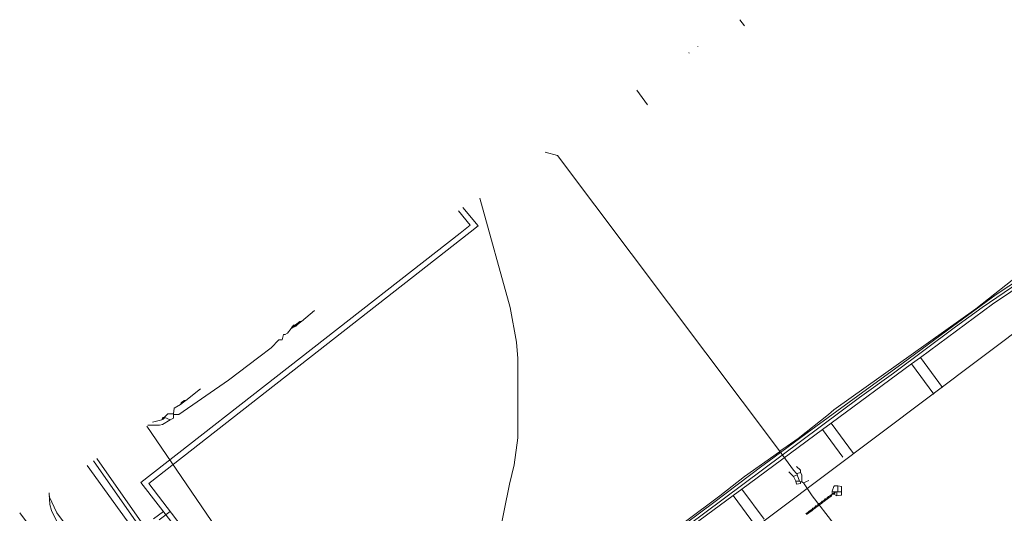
# Model space of a CAD drawing. Header units: metres. Extents: x 92810 to 93633, y 464687 to 465459.
# Tile 211 of 256: x 93104 to 93195, y 465278 to 465323. Entities that reach past the tile are written whole.
import ezdxf
from ezdxf.lldxf.tags import DXFTag

# ---------------------------------------------------------------- set-up
doc = ezdxf.new("R2010")
doc.units = ezdxf.units.M
for name, color, linetype, lineweight, transparency in [('B-OI-KL-DATA_KPN-G', 90, 'SI_B_DATA_KPN', 18, 0.4), ('B-OI-KL-DATA_LIANDER-G', 90, 'SI_B_DATA_LIANDER', 18, 0.4), ('B-OI-KL-DATA_ZIGGO BV-G', 90, 'SI_B_DATA_ZIGGO', 18, 0.4), ('B-OI-KL-ET_HS_LIANDER-G', 10, 'SI_B_ET_HS_LIANDON', 18, 0.4), ('B-OI-KL-ET_LS_LIANDER-G', 190, 'SI_B_ET_LS_LIANDER', 18, 0.4), ('B-OI-KL-GAS_LD_LIANDER-G', 30, 'SI_B_GAS_LD_LIANDER', 18, 0.4), ('B-WE-KL-WARMTENET-G', 80, 'KL-WARMTENET-N', 18, 0.4), ('B-WE-KL-WATER-G', 170, 'KL-WATER-N', 18, 0.4), ('B-WE-KL-WATER_MANTELBUIS-G', 170, 'CONTINUOUS', 18, 0.4)]:
    doc.layers.add(name, color=color, linetype=linetype, lineweight=lineweight, transparency=transparency)
doc.styles.get("Standard").update_dxf_attribs({"font": 'isocp.shx'})
tags = doc.linetypes.add('KL-WARMTENET-N', pattern='A,7,-1.5,["WN",Standard,S=1,R=0,X=-0.3,Y=-0.5],-3', length=11.5).pattern_tags.tags
tags[6] = DXFTag(74, 10)
doc.linetypes.add('KL-WATER-N', pattern='A,7,-0.5,[168,NLCS.SHX,S=0.75,R=0,X=0.75,Y=0],-2', length=9.5)
doc.linetypes.add('SI_B_DATA_KPN', pattern='A,5,-2,["KPN",Standard,S=1.5,R=0,X=-0.51,Y=-0.75],-8', length=15)
doc.linetypes.add('SI_B_DATA_LIANDER', pattern='A,5,-2,["LI-DATA",Standard,S=1.5,R=0,X=-0.51,Y=-0.75],-11', length=18)
doc.linetypes.add('SI_B_DATA_ZIGGO', pattern='A,5,-2,["ZIGGO",Standard,S=1.5,R=0,X=-0.51,Y=-0.75],-9', length=16)
doc.linetypes.add('SI_B_ET_HS_LIANDON', pattern='A,5,-2,["LI-HS",Standard,S=1.5,R=0,X=-0.51,Y=-0.75],-10', length=17)
doc.linetypes.add('SI_B_ET_LS_LIANDER', pattern='A,5,-2,["LI-LS",Standard,S=1.5,R=0,X=-0.51,Y=-0.75],-10', length=17)
doc.linetypes.add('SI_B_GAS_LD_LIANDER', pattern='A,5,-2,["LI-G-LD",Standard,S=1.5,R=0,X=-0.51,Y=-0.75],-11', length=18)

msp = doc.modelspace()

# ---------------------------------------------------------------- linework, layer by layer
at = {"layer": 'B-OI-KL-DATA_KPN-G', "flags": 128}
for points in [[(93170.964, 465322.536), (93170.536, 465323.107)], [(93224.75, 465315.321), (93224.393, 465315.25), (93224.25, 465315.107), (93203.393, 465300.036), (93202.393, 465299.25), (93144.964, 465256.036), (93144.821, 465255.964)], [(93146.607, 465306.679), (93149.393, 465296.607), (93149.964, 465293.393), (93150.107, 465291.893), (93150.107, 465284.607), (93149.75, 465282.107), (93149.321, 465280.321), (93143.321, 465250.607)], [(93106.964, 465279.179), (93107.679, 465277.679), (93121.964, 465258.536), (93122.893, 465257.179), (93127.393, 465250.75), (93127.964, 465250.036), (93130.536, 465247.179), (93131.107, 465246.393), (93131.75, 465245.464)]]:
    msp.add_lwpolyline(points, dxfattribs=at)
at = {"layer": 'B-OI-KL-DATA_LIANDER-G', "flags": 128}
msp.add_lwpolyline([(93407.607, 465323.036), (93406.893, 465322.893), (93395.607, 465314.393), (93395.321, 465314.25), (93394.75, 465314.321), (93388.607, 465321.179), (93388.179, 465321.393), (93387.321, 465321.25), (93371.036, 465309.393), (93337.893, 465285.75), (93335.679, 465284.107), (93317.607, 465271.036), (93295.536, 465255.607), (93293.179, 465253.893), (93226.607, 465206.679), (93214.393, 465197.036), (93212.964, 465196.393), (93205.679, 465194.607), (93203.821, 465194.607), (93203.536, 465194.536), (93201.679, 465194.036), (93200.107, 465194.036), (93199.679, 465194.107), (93186.179, 465195.893), (93186.036, 465195.964), (93185.393, 465196.393), (93185.179, 465196.464), (93184.679, 465196.607), (93179.893, 465202.964), (93175.536, 465204.321), (93155.536, 465230.607), (93155.536, 465230.893), (93155.25, 465231.036), (93153.821, 465233.107), (93153.679, 465233.107), (93153.464, 465233.679), (93153.393, 465233.679), (93132.821, 465261.75), (93132.607, 465261.821), (93132.536, 465262.321), (93132.179, 465262.536), (93126.321, 465270.75), (93126.107, 465270.964), (93125.179, 465271.464), (93123.25, 465274.179), (93123.25, 465274.321), (93123.321, 465274.893), (93123.25, 465274.964), (93115.964, 465285.679)], dxfattribs=at)
at = {"layer": 'B-OI-KL-DATA_ZIGGO BV-G', "flags": 128}
for points in [[(93165.828, 465320.069), (93165.869, 465320.014)], [(93166.668, 465320.614), (93166.653, 465320.635)], [(93197.153, 465299.188), (93193.791, 465296.897), (93187.143, 465291.993)], [(93187.143, 465291.993), (93186.338, 465291.4)], [(93189.187, 465289.221), (93187.143, 465291.993)], [(93186.338, 465291.4), (93178.94, 465285.943)], [(93188.382, 465288.628), (93186.338, 465291.4)], [(93178.135, 465285.349), (93170.723, 465279.882)], [(93178.94, 465285.943), (93178.135, 465285.349)], [(93179.994, 465282.829), (93178.135, 465285.349)], [(93180.989, 465283.165), (93178.94, 465285.943)], [(93169.919, 465279.289), (93162.545, 465273.85)], [(93170.723, 465279.882), (93169.919, 465279.289)], [(93171.973, 465276.504), (93169.919, 465279.289)], [(93172.779, 465277.096), (93170.723, 465279.882)]]:
    msp.add_lwpolyline(points, dxfattribs=at)
at = {"layer": 'B-OI-KL-ET_HS_LIANDER-G'}
msp.add_line((93119.321, 465287.893), (93119.179, 465287.75), dxfattribs=at)
at = {"layer": 'B-OI-KL-ET_HS_LIANDER-G', "flags": 128}
for points in [[(93130.179, 465295.321), (93131.393, 465296.321)], [(93130.036, 465295.321), (93129.75, 465295.107)], [(93130.179, 465295.321), (93130.036, 465295.321)], [(93130.036, 465295.321), (93130.107, 465295.25)], [(93130.179, 465295.321), (93130.107, 465295.25)], [(93129.25, 465294.679), (93128.893, 465294.25), (93128.679, 465294.107), (93128.536, 465294.107), (93128.393, 465293.607), (93128.107, 465293.607), (93127.393, 465292.893), (93126.25, 465292.036), (93123.464, 465289.893), (93118.893, 465286.75), (93118.393, 465286.75)], [(93129.321, 465294.821), (93129.25, 465294.679)], [(93129.393, 465294.75), (93129.25, 465294.679)], [(93129.393, 465294.893), (93129.321, 465294.821)], [(93129.321, 465294.821), (93129.393, 465294.75)], [(93129.464, 465294.964), (93129.393, 465294.893)], [(93129.393, 465294.893), (93129.464, 465294.821)], [(93129.464, 465294.821), (93129.393, 465294.75)], [(93129.464, 465294.964), (93129.607, 465294.964)], [(93129.464, 465294.964), (93129.536, 465294.893)], [(93129.464, 465294.821), (93129.536, 465294.821)], [(93129.607, 465294.964), (93129.536, 465294.893)], [(93129.536, 465294.893), (93129.536, 465294.821)], [(93129.679, 465294.893), (93129.536, 465294.821)], [(93129.679, 465295.036), (93129.607, 465294.964)], [(93129.607, 465294.964), (93129.679, 465294.893)], [(93129.75, 465295.107), (93129.679, 465295.036)], [(93129.679, 465295.036), (93129.75, 465294.964)], [(93129.75, 465294.964), (93129.679, 465294.893)], [(93129.75, 465295.107), (93129.821, 465295.036)], [(93129.821, 465295.036), (93129.75, 465294.964)], [(93130.107, 465295.25), (93129.821, 465295.036)], [(93120.893, 465289.107), (93119.536, 465288.036)], [(93119.036, 465287.679), (93118.464, 465287.321), (93118.393, 465286.821)], [(93119.107, 465287.821), (93119.036, 465287.679)], [(93119.179, 465287.75), (93119.036, 465287.679)], [(93119.179, 465287.893), (93119.107, 465287.821)], [(93119.107, 465287.821), (93119.179, 465287.75)], [(93119.321, 465287.964), (93119.179, 465287.893)], [(93119.179, 465287.893), (93119.25, 465287.821)], [(93119.393, 465288.036), (93119.321, 465287.964)], [(93119.321, 465287.964), (93119.321, 465287.893)], [(93119.464, 465287.964), (93119.321, 465287.893)], [(93119.536, 465288.036), (93119.393, 465288.036)], [(93119.393, 465288.036), (93119.464, 465287.964)], [(93119.536, 465288.036), (93119.464, 465287.964)], [(93117.393, 465286.393), (93117.321, 465286.25)], [(93117.464, 465286.321), (93117.321, 465286.25)], [(93117.464, 465286.464), (93117.393, 465286.393)], [(93117.393, 465286.393), (93117.464, 465286.321)], [(93117.607, 465286.536), (93117.464, 465286.464)], [(93117.464, 465286.464), (93117.536, 465286.393)], [(93117.536, 465286.393), (93117.464, 465286.321)], [(93117.607, 465286.464), (93117.536, 465286.393)], [(93118.393, 465286.821), (93117.893, 465286.821), (93117.607, 465286.536)], [(93117.607, 465286.536), (93117.607, 465286.464)], [(93117.607, 465286.464), (93118.107, 465286.25)], [(93118.393, 465286.821), (93118.393, 465286.393), (93118.107, 465286.25)], [(93118.107, 465286.25), (93117.393, 465285.821), (93117.107, 465285.75), (93116.036, 465285.75)], [(93117.321, 465286.25), (93116.464, 465286.036)], [(93107.393, 465273.107), (93107.536, 465273.107), (93107.607, 465273.179), (93104.25, 465277.679)]]:
    msp.add_lwpolyline(points, dxfattribs=at)
at = {"layer": 'B-OI-KL-ET_LS_LIANDER-G'}
for p, q in [((93161.036, 465316.607), (93162.036, 465315.25)), ((93197.036, 465299.464), (93192.821, 465296.607)), ((93192.821, 465296.607), (93190.393, 465294.821)), ((93190.393, 465294.821), (93184.679, 465290.536)), ((93184.679, 465290.536), (93181.536, 465288.321)), ((93181.536, 465288.321), (93167.321, 465277.679)), ((93179.179, 465280.107), (93179.036, 465279.679)), ((93179.25, 465280.179), (93179.179, 465280.107)), ((93179.536, 465280.179), (93179.25, 465280.179)), ((93179.536, 465280.179), (93179.893, 465280.107)), ((93179.536, 465280.179), (93179.536, 465279.607)), ((93179.893, 465280.107), (93179.893, 465279.321)), ((93106.964, 465279.536), (93107.036, 465278.464)), ((93178.536, 465279.036), (93178.393, 465278.964)), ((93178.607, 465279.107), (93178.536, 465279.036)), ((93178.536, 465279.036), (93178.607, 465278.964)), ((93178.679, 465279.179), (93178.607, 465279.107)), ((93178.607, 465279.107), (93178.679, 465279.036)), ((93178.679, 465279.036), (93178.607, 465278.964)), ((93178.821, 465279.25), (93178.679, 465279.179)), ((93178.679, 465279.179), (93178.75, 465279.107)), ((93178.75, 465279.107), (93178.679, 465279.036)), ((93178.893, 465279.179), (93178.75, 465279.107)), ((93178.893, 465279.321), (93178.821, 465279.25)), ((93178.821, 465279.25), (93178.893, 465279.179)), ((93179.036, 465279.393), (93178.893, 465279.321)), ((93178.893, 465279.321), (93178.964, 465279.25)), ((93178.964, 465279.25), (93178.893, 465279.179)), ((93179.036, 465279.393), (93178.964, 465279.25)), ((93179.036, 465279.679), (93179.25, 465279.607)), ((93179.036, 465279.679), (93179.036, 465279.393)), ((93179.036, 465279.464), (93179.107, 465279.464)), ((93179.036, 465279.393), (93179.179, 465279.393)), ((93179.179, 465279.536), (93179.107, 465279.464)), ((93179.107, 465279.464), (93179.107, 465279.393)), ((93179.25, 465279.607), (93179.179, 465279.536)), ((93179.179, 465279.536), (93179.25, 465279.464)), ((93179.25, 465279.464), (93179.179, 465279.393)), ((93179.179, 465279.393), (93179.464, 465279.25)), ((93179.25, 465279.607), (93179.893, 465279.607)), ((93179.321, 465279.607), (93179.25, 465279.464)), ((93179.464, 465279.607), (93179.464, 465279.25)), ((93179.821, 465279.321), (93179.464, 465279.25)), ((93179.893, 465279.321), (93179.821, 465279.321)), ((93107.036, 465278.464), (93107.179, 465277.893)), ((93177.25, 465278.107), (93177.179, 465278.036)), ((93177.393, 465278.179), (93177.25, 465278.107)), ((93177.25, 465278.107), (93177.321, 465278.036)), ((93177.464, 465278.107), (93177.321, 465278.036)), ((93177.464, 465278.25), (93177.393, 465278.179)), ((93177.393, 465278.179), (93177.464, 465278.107)), ((93177.536, 465278.321), (93177.464, 465278.25)), ((93177.464, 465278.25), (93177.536, 465278.179)), ((93177.536, 465278.179), (93177.464, 465278.107)), ((93177.679, 465278.393), (93177.536, 465278.321)), ((93177.536, 465278.321), (93177.607, 465278.25)), ((93177.607, 465278.25), (93177.536, 465278.179)), ((93177.75, 465278.321), (93177.607, 465278.25)), ((93177.75, 465278.464), (93177.679, 465278.393)), ((93177.679, 465278.393), (93177.75, 465278.321)), ((93177.821, 465278.536), (93177.75, 465278.464)), ((93177.75, 465278.464), (93177.821, 465278.393)), ((93177.821, 465278.393), (93177.75, 465278.321)), ((93177.964, 465278.607), (93177.821, 465278.536)), ((93177.821, 465278.536), (93177.893, 465278.464)), ((93177.893, 465278.464), (93177.821, 465278.393)), ((93178.036, 465278.536), (93177.893, 465278.464)), ((93178.036, 465278.679), (93177.964, 465278.607)), ((93177.964, 465278.607), (93178.036, 465278.536)), ((93178.107, 465278.75), (93178.036, 465278.679)), ((93178.036, 465278.679), (93178.107, 465278.607)), ((93178.107, 465278.607), (93178.036, 465278.536)), ((93178.25, 465278.821), (93178.107, 465278.75)), ((93178.107, 465278.75), (93178.179, 465278.679)), ((93178.179, 465278.679), (93178.107, 465278.607)), ((93178.321, 465278.75), (93178.179, 465278.679)), ((93178.321, 465278.893), (93178.25, 465278.821)), ((93178.25, 465278.821), (93178.321, 465278.75)), ((93178.393, 465278.964), (93178.321, 465278.893)), ((93178.321, 465278.893), (93178.393, 465278.821)), ((93178.393, 465278.821), (93178.321, 465278.75)), ((93178.393, 465278.964), (93178.464, 465278.893)), ((93178.464, 465278.893), (93178.393, 465278.821)), ((93178.607, 465278.964), (93178.464, 465278.893)), ((93107.179, 465277.893), (93107.679, 465276.893)), ((93167.321, 465277.679), (93160.464, 465272.679)), ((93176.821, 465277.75), (93176.607, 465277.607)), ((93176.893, 465277.679), (93176.679, 465277.536)), ((93176.893, 465277.821), (93176.821, 465277.75)), ((93176.821, 465277.75), (93176.893, 465277.679)), ((93177.107, 465277.964), (93176.893, 465277.821)), ((93176.893, 465277.821), (93176.964, 465277.75)), ((93176.964, 465277.75), (93176.893, 465277.679)), ((93177.179, 465277.893), (93176.964, 465277.75)), ((93177.179, 465278.036), (93177.107, 465277.964)), ((93177.107, 465277.964), (93177.179, 465277.893)), ((93177.179, 465278.036), (93177.25, 465277.964)), ((93177.25, 465277.964), (93177.179, 465277.893)), ((93177.321, 465278.036), (93177.25, 465277.964))]:
    msp.add_line(p, q, dxfattribs=at)
at = {"layer": 'B-OI-KL-GAS_LD_LIANDER-G', "flags": 128}
for points in [[(93174.179, 465283.393), (93153.75, 465310.607), (93152.607, 465310.893)], [(93196.75, 465300.036), (93192.25, 465296.464), (93179.179, 465287.179), (93178.679, 465286.75), (93175.893, 465284.536), (93174.893, 465283.821), (93174.25, 465283.393)], [(93174.179, 465283.321), (93170.964, 465281.036), (93168.679, 465279.25), (93158.964, 465271.964), (93155.893, 465269.821), (93154.321, 465268.607), (93147.821, 465263.75), (93144.821, 465261.393), (93141.107, 465258.679), (93140.536, 465258.179), (93134.536, 465253.679), (93134.679, 465253.321)], [(93174.179, 465283.393), (93174.25, 465283.393)], [(93174.179, 465283.393), (93174.179, 465283.321)], [(93174.179, 465283.321), (93174.25, 465283.321)], [(93174.25, 465283.393), (93174.25, 465283.321)], [(93174.25, 465283.321), (93175.464, 465281.607), (93175.75, 465281.321), (93175.821, 465281.321)], [(93176.107, 465281.393), (93176.107, 465281.607), (93175.75, 465281.964)], [(93175.464, 465281.036), (93175.036, 465281.464)], [(93175.821, 465281.179), (93175.464, 465281.036)], [(93175.464, 465281.036), (93175.679, 465280.607)], [(93176.107, 465281.393), (93175.821, 465281.321)], [(93175.821, 465281.321), (93175.821, 465281.179)], [(93175.821, 465281.179), (93176.036, 465280.607)], [(93176.107, 465281.393), (93176.25, 465281.179), (93176.25, 465280.536)], [(93175.679, 465280.607), (93176.036, 465280.607)], [(93175.679, 465280.607), (93175.75, 465280.321), (93176.107, 465280.393), (93176.107, 465280.536)], [(93176.036, 465280.607), (93176.107, 465280.536)], [(93176.107, 465280.536), (93176.25, 465280.536)], [(93176.25, 465280.536), (93176.393, 465280.464)], [(93176.393, 465280.464), (93176.893, 465280.679)], [(93176.393, 465280.464), (93177.179, 465279.25), (93179.179, 465276.679), (93181.893, 465273.179)]]:
    msp.add_lwpolyline(points, dxfattribs=at)
at = {"layer": 'B-WE-KL-WARMTENET-G'}
for points in [[(93145.712, 465304.179), (93144.622, 465305.51)], [(93146.438, 465304.106), (93145.048, 465305.802)], [(93116.134, 465280.399), (93145.721, 465303.522)], [(93144.795, 465303.432), (93145.712, 465304.179)], [(93145.721, 465303.522), (93146.438, 465304.106)], [(93115.414, 465280.493), (93144.795, 465303.432)], [(93115.704, 465276.467), (93111.364, 465282.677)], [(93115.619, 465275.926), (93111.051, 465282.462)], [(93118.368, 465276.632), (93115.414, 465280.493)], [(93119.123, 465276.493), (93116.134, 465280.399)], [(93117.472, 465277.806), (93116.568, 465277.122)], [(93118.112, 465277.814), (93117.079, 465277.032)]]:
    msp.add_lwpolyline(points, dxfattribs=at)
at = {"layer": 'B-WE-KL-WATER-G'}
for points in [[(93196.461, 465299.329), (93194.123, 465297.805), (93190.093, 465294.838), (93185.577, 465291.513), (93181.385, 465288.449), (93176.731, 465285.047), (93173.096, 465282.39), (93172.559, 465281.986), (93168.122, 465278.649), (93164.3, 465275.774), (93162.515, 465274.432), (93159.516, 465272.235), (93155.132, 465269.024), (93150.715, 465265.788), (93147.914, 465263.736), (93145.999, 465262.253), (93141.732, 465258.949), (93141.142, 465258.492), (93137.274, 465255.516), (93133.122, 465252.322), (93132.349, 465251.755)], [(93110.454, 465282.053), (93132.13, 465252.042)]]:
    msp.add_lwpolyline(points, dxfattribs=at)
at = {"layer": 'B-WE-KL-WATER_MANTELBUIS-G'}
msp.add_lwpolyline([(93196.461, 465299.329), (93194.123, 465297.805), (93190.093, 465294.838), (93185.577, 465291.513), (93181.385, 465288.449), (93176.731, 465285.047), (93173.096, 465282.39), (93172.559, 465281.986), (93168.122, 465278.649), (93164.3, 465275.774), (93162.515, 465274.432), (93159.516, 465272.235), (93155.132, 465269.024), (93150.715, 465265.788), (93147.914, 465263.736), (93145.999, 465262.253), (93141.732, 465258.949), (93141.142, 465258.492), (93137.274, 465255.516), (93133.122, 465252.322), (93132.349, 465251.755)], dxfattribs=at)

doc.saveas('drawing.dxf')
